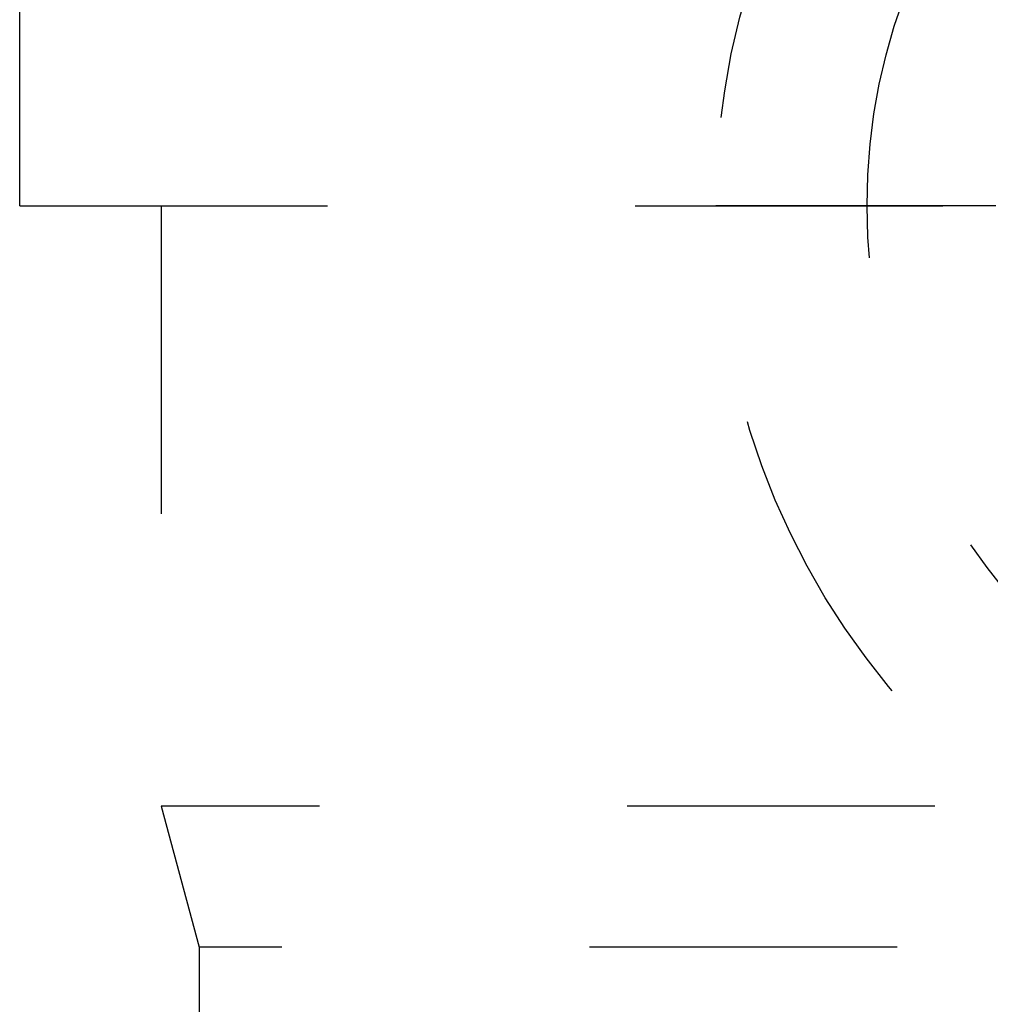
# Model space of a CAD drawing. Header units: millimetres. Extents: x 385 to 615, y 407 to 589.
# Tile 4 of 26: x 469 to 490, y 542 to 563. Entities that reach past the tile are written whole.
import ezdxf

# ---------------------------------------------------------------- set-up
doc = ezdxf.new("R2010")
doc.units = ezdxf.units.MM
doc.header["$LTSCALE"] = 65.185185
doc.linetypes.add('HIDDEN', pattern=[0.2, 0.1, -0.1])
for name, color, linetype in [('FLAECHEN', 7, 'CONTINUOUS'), ('KONST.EL_MIT_GEO', 7, 'CONTINUOUS'), ('KURVEN', 7, 'CONTINUOUS')]:
    doc.layers.add(name, color=color, linetype=linetype)

msp = doc.modelspace()

# ---------------------------------------------------------------- linework, layer by layer
at = {"layer": 'FLAECHEN', "color": 8, "linetype": 'HIDDEN'}
for p, q in [((472.25, 558.95), (472.25, 546.236)), ((472.25, 546.236), (473.05, 543.25)), ((527.75, 546.236), (472.25, 546.236)), ((473.05, 543.25), (473.05, 534.25)), ((526.95, 543.25), (473.05, 543.25))]:
    msp.add_line(p, q, dxfattribs=at)
at = {"layer": 'KONST.EL_MIT_GEO', "color": 8, "linetype": 'HIDDEN'}
for q in [(469.25, 567.25), (530.75, 558.95)]:
    msp.add_line((469.25, 558.95), q, dxfattribs=at)
at = {"layer": 'KURVEN', "color": 8, "linetype": 'HIDDEN'}
msp.add_line((516, 558.95), (484, 558.95), dxfattribs=at)
for radius in [16, 12.8]:
    msp.add_circle((500, 558.95), radius, dxfattribs=at)

doc.saveas('drawing.dxf')
